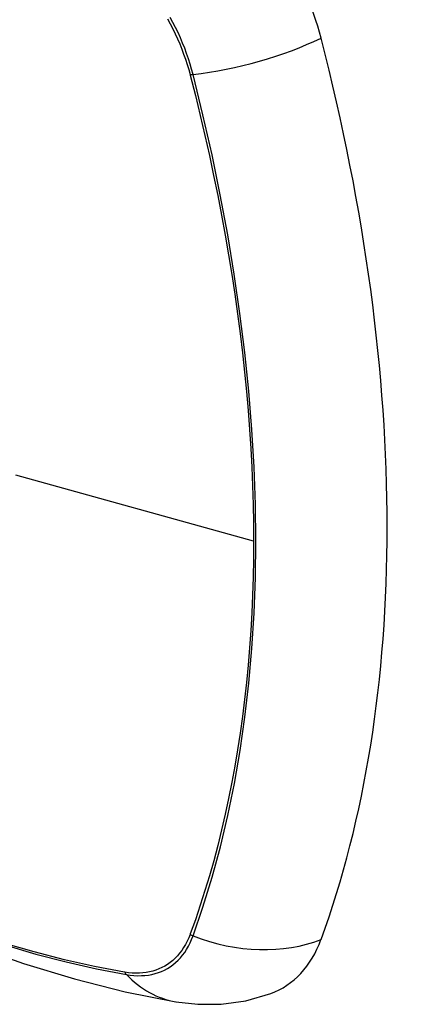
# Model space of a CAD drawing. Header units: inches. Extents: x 387.2 to 455.7, y 148.1 to 211.9.
# Tile 5 of 97: x 420.043 to 420.345, y 179.758 to 180.524. Entities that reach past the tile are written whole.
import ezdxf

# ---------------------------------------------------------------- set-up
doc = ezdxf.new("R2010")
doc.units = ezdxf.units.IN
doc.header["$MEASUREMENT"] = 0
doc.layers.add('Visible Edges(ANSI)', color=7, linetype='Continuous', lineweight=25)
doc.layers.add('Visible Tangent Edges(ANSI)', color=7, linetype='Continuous', lineweight=25)

msp = doc.modelspace()

# ---------------------------------------------------------------- linework, layer by layer
at = {"layer": 'Visible Edges(ANSI)', "flags": 128}
for points in [[(419.54974, 180.11011), (419.58555, 180.07599), (419.62193, 180.04325), (419.65881, 180.01197), (419.69617, 179.98219), (419.73394, 179.95397), (419.77208, 179.92736), (419.81055, 179.9024), (419.8493, 179.87914), (419.88828, 179.85764), (419.92746, 179.83794), (419.96678, 179.82009), (420.00621, 179.80415), (420.0457, 179.79015), (420.08521, 179.77815), (420.12469, 179.76821), (420.16408, 179.76038)], [(420.16408, 179.76038), (420.18104, 179.75846), (420.19924, 179.7586), (420.21833, 179.76128), (420.2377, 179.76685)]]:
    msp.add_lwpolyline(points, dxfattribs=at)
at = {"layer": 'Visible Edges(ANSI)'}
for centre, major_axis, start_param, end_param in [((420.15849, 180.53004), (0.08841, -0.15353), 1.123593, 2.021867), ((419.40952, 180.65866), (-0.64835, 1.12588), 3.592663, 4.265186), ((420.15849, 179.92468), (0.08841, -0.15353), 6.184194, 6.734256)]:
    msp.add_ellipse(centre, major_axis=major_axis, ratio=0.578093, start_param=start_param, end_param=end_param, dxfattribs=at)
at = {"layer": 'Visible Tangent Edges(ANSI)'}
for p, q in [((420.17503, 180.48125), (420.17515, 180.48079)), ((420.2244, 180.11863), (420.03965, 180.16985)), ((420.17515, 179.81313), (420.17503, 179.81281)), ((420.12429, 179.78337), (420.12396, 179.78342))]:
    msp.add_line(p, q, dxfattribs=at)
at = {"layer": 'Visible Tangent Edges(ANSI)', "flags": 128}
for points in [[(420.15753, 180.52471), (420.15959, 180.52086), (420.16156, 180.51698), (420.16345, 180.51306), (420.16524, 180.50912), (420.16694, 180.50516), (420.16854, 180.50118), (420.17004, 180.49719), (420.17144, 180.4932), (420.17274, 180.48921), (420.17394, 180.48522), (420.17503, 180.48125)], [(420.17733, 180.48137), (420.17625, 180.48542), (420.17506, 180.4895), (420.17376, 180.49358), (420.17235, 180.49766), (420.17084, 180.50174), (420.16922, 180.50581), (420.1675, 180.50986), (420.16567, 180.5139), (420.16376, 180.5179), (420.16175, 180.52188), (420.15964, 180.52581)], [(420.17515, 180.48079), (420.17911, 180.46514), (420.18292, 180.44952), (420.18656, 180.43393), (420.19004, 180.41838), (420.19335, 180.40285), (420.19651, 180.38736), (420.1995, 180.37189), (420.20233, 180.35647), (420.20499, 180.34109), (420.20748, 180.32575), (420.2098, 180.31047), (420.21196, 180.29524), (420.21394, 180.28008), (420.21576, 180.26498), (420.2174, 180.24996), (420.21887, 180.23501), (420.22016, 180.22014), (420.22129, 180.20535), (420.22224, 180.19065), (420.22302, 180.17604), (420.22362, 180.16153), (420.22406, 180.14713), (420.22431, 180.13283), (420.2244, 180.11863)], [(420.17733, 179.81166), (420.18504, 179.8341), (420.19212, 179.85719), (420.19855, 179.88093), (420.20432, 179.90528), (420.20943, 179.93021), (420.21385, 179.9557), (420.2176, 179.98172), (420.22067, 180.00823), (420.22305, 180.0352), (420.22475, 180.0626), (420.22576, 180.09038), (420.22609, 180.11854), (420.22575, 180.14711), (420.22472, 180.17607), (420.22301, 180.20542), (420.22062, 180.23513), (420.21755, 180.26515), (420.2138, 180.29546), (420.20937, 180.32602), (420.20427, 180.35679), (420.19851, 180.38773), (420.1921, 180.41882), (420.18504, 180.45003), (420.17733, 180.48137)], [(420.2244, 180.11863), (420.22431, 180.10454), (420.22406, 180.09056), (420.22363, 180.07666), (420.22302, 180.06287), (420.22225, 180.04917), (420.2213, 180.03558), (420.22018, 180.02209), (420.21888, 180.00871), (420.21741, 179.99545), (420.21577, 179.98231), (420.21396, 179.9693), (420.21198, 179.95641), (420.20982, 179.94366), (420.2075, 179.93104), (420.205, 179.91857), (420.20234, 179.90623), (420.19951, 179.89405), (420.19652, 179.88201), (420.19336, 179.87013), (420.19004, 179.85841), (420.18656, 179.84684), (420.18291, 179.83544), (420.17913, 179.82426), (420.17515, 179.81313)], [(420.17503, 179.81281), (420.17394, 179.81009), (420.17274, 179.80748), (420.17144, 179.80499), (420.17004, 179.80262), (420.16853, 179.80036), (420.16693, 179.79823), (420.16523, 179.79622), (420.16344, 179.79434), (420.16156, 179.79259), (420.15959, 179.79098), (420.15753, 179.78951), (420.15539, 179.78817), (420.15317, 179.78697), (420.15086, 179.78592), (420.14849, 179.78501), (420.14604, 179.78424), (420.14352, 179.78362), (420.14094, 179.78314), (420.1383, 179.78281), (420.1356, 179.78263), (420.13285, 179.78259), (420.13004, 179.7827), (420.12719, 179.78296), (420.12429, 179.78337)], [(420.12554, 179.78161), (420.12852, 179.78116), (420.13145, 179.78086), (420.13433, 179.78072), (420.13716, 179.78073), (420.13993, 179.7809), (420.14265, 179.78122), (420.14529, 179.78169), (420.14788, 179.78231), (420.15039, 179.78309), (420.15282, 179.78402), (420.15518, 179.78509), (420.15745, 179.78632), (420.15964, 179.78768), (420.16175, 179.7892), (420.16376, 179.79085), (420.16567, 179.79265), (420.16749, 179.79458), (420.16921, 179.79664), (420.17083, 179.79884), (420.17235, 179.80116), (420.17376, 179.80361), (420.17506, 179.80617), (420.17625, 179.80886), (420.17733, 179.81166)], [(420.12396, 179.78342), (420.10078, 179.78779), (420.07738, 179.79303), (420.0538, 179.79914), (420.03003, 179.80612)], [(420.0312, 179.80462), (420.05506, 179.79756), (420.07875, 179.79137), (420.10225, 179.78605), (420.12554, 179.78161)]]:
    msp.add_lwpolyline(points, dxfattribs=at)
at = {"layer": 'Visible Tangent Edges(ANSI)'}
for centre, major_axis, ratio, start_param, end_param in [((419.79096, 180.31722), (-0.17285, 0.30015), 0.578093, 5.049711, 10.658253), ((420.21021, 180.52978), (-0.11438, -0.02945), 0.352863, 1.189822, 2.098181), ((420.18007, 180.4854), (-0.00954, -0.00241), 0.354661, 0.927935, 1.191642), ((420.18007, 179.81835), (-0.00927, 0.00331), 0.734251, 1.273722, 1.537429), ((420.21021, 179.89195), (-0.11091, 0.0406), 0.734358, 1.543031, 2.451391), ((420.13042, 179.78954), (0.0017, 0.00969), 0.732637, 2.381624, 2.645331), ((420.18408, 179.87678), (-0.01999, -0.11641), 0.735728, 5.784249, 6.283185)]:
    msp.add_ellipse(centre, major_axis=major_axis, ratio=ratio, start_param=start_param, end_param=end_param, dxfattribs=at)
msp.add_ellipse((419.79156, 180.31756), major_axis=(0.17078, -0.29656), ratio=0.578093, dxfattribs=at)

doc.saveas('drawing.dxf')
